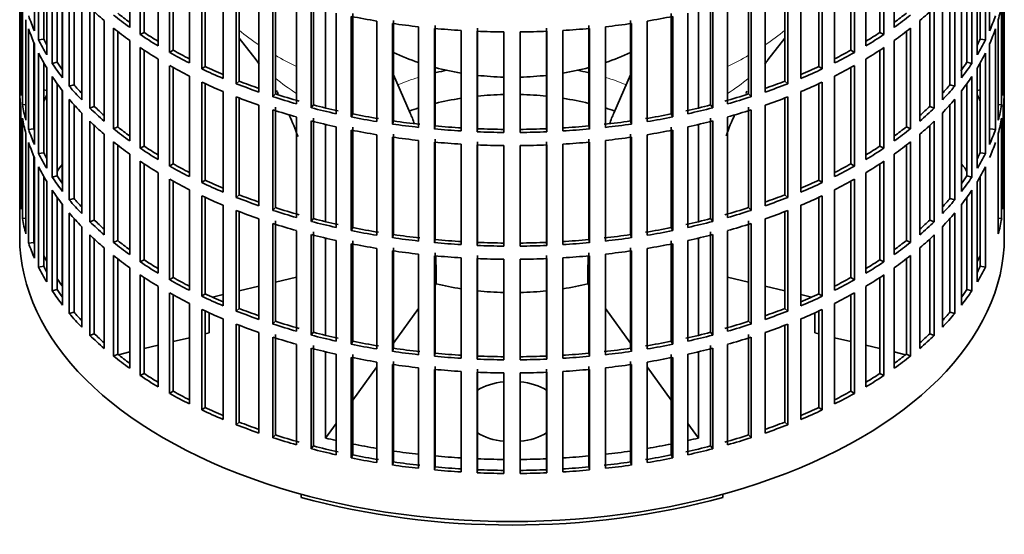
# Model space of a CAD drawing. Header units: millimetres. Extents: x 166 to 773, y -3338 to 2231.
# Tile 2 of 24: x 584 to 768, y -3323 to -3227. Entities that reach past the tile are written whole.
import ezdxf

# ---------------------------------------------------------------- set-up
doc = ezdxf.new("R2010")
doc.units = ezdxf.units.MM
for name, color, linetype in [('M5X8_UNI7687', 7, 'Continuous'), ('VSI134_FILTRO_A', 7, 'Continuous'), ('VSI134_GIUNTO_8×', 7, 'Continuous'), ('VSI134_SUPPORTO_', 7, 'Continuous')]:
    doc.layers.add(name, color=color, linetype=linetype)

# ---------------------------------------------------------------- blocks, each defined once
blk = doc.blocks.new('SE4')
at = {"layer": 'M5X8_UNI7687', "color": 7, "linetype": 'Continuous', "lineweight": 35}
for p, q in [((588.61, -3240.56), (588.06, -3240.46)), ((763.07, -3240.46), (762.52, -3240.56))]:
    blk.add_line(p, q, dxfattribs=at)
blk.add_arc((594.94, -3246.96), 10, 149.5344, 150.749, dxfattribs=at)
blk.add_ellipse((586.76, -3245.24), major_axis=(1.01, 4.83), ratio=0.279258, start_param=0.911533, end_param=0.977038, dxfattribs=at)
at = {"layer": 'VSI134_FILTRO_A', "color": 7, "linetype": 'Continuous', "lineweight": 35}
for p, q in [((583.57, -3103.87), (583.57, -3267.98)), ((767.57, -3267.98), (767.57, -3103.87)), ((586.32, -3210.66), (586.32, -3229.44)), ((604.13, -3210), (604.13, -3228.78)), ((747.01, -3210), (747.01, -3228.78)), ((764.81, -3210.66), (764.81, -3229.44)), ((587.1, -3212.35), (587.1, -3231.13)), ((606.07, -3211.34), (606.07, -3230.12)), ((606.81, -3211.83), (606.81, -3229.73)), ((744.32, -3211.83), (744.32, -3229.73)), ((745.06, -3211.34), (745.06, -3230.12)), ((764.03, -3212.35), (764.03, -3231.13)), ((588.06, -3214.16), (588.06, -3230.96)), ((609.45, -3213.47), (609.45, -3232.25)), ((741.68, -3213.47), (741.68, -3232.25)), ((763.07, -3214.16), (763.07, -3230.96)), ((588.61, -3215.11), (588.61, -3233.89)), ((611.59, -3214.71), (611.59, -3233.49)), ((612.27, -3215.08), (612.27, -3233.06)), ((738.86, -3215.08), (738.86, -3233.06)), ((739.54, -3214.71), (739.54, -3233.49)), ((762.52, -3215.11), (762.52, -3233.89)), ((589.64, -3216.75), (589.64, -3235.53)), ((590.57, -3218.09), (590.57, -3235.31)), ((615.28, -3216.66), (615.28, -3235.44)), ((617.6, -3217.78), (617.6, -3236.56)), ((618.21, -3218.06), (618.21, -3236.1)), ((732.93, -3218.06), (732.93, -3236.1)), ((733.53, -3217.78), (733.53, -3236.56)), ((735.85, -3216.66), (735.85, -3235.44)), ((760.56, -3218.09), (760.56, -3235.31)), ((761.49, -3216.75), (761.49, -3235.53)), ((583.58, -3219.87), (583.58, -3238.65)), ((591.56, -3219.42), (591.56, -3238.2)), ((621.56, -3219.54), (621.56, -3238.32)), ((729.57, -3219.54), (729.57, -3238.32)), ((759.57, -3219.42), (759.57, -3238.2)), ((767.55, -3219.87), (767.55, -3238.65)), ((592.84, -3221), (592.84, -3239.78)), ((624.04, -3220.54), (624.04, -3239.32)), ((624.58, -3220.75), (624.58, -3238.83)), ((726.55, -3220.75), (726.55, -3238.83)), ((727.09, -3220.54), (727.09, -3239.32)), ((758.29, -3221), (758.29, -3239.78)), ((583.8, -3222.75), (583.8, -3241.53)), ((593.72, -3222.03), (593.72, -3239.51)), ((595.15, -3223.56), (595.15, -3242.34)), ((628.26, -3222.09), (628.26, -3240.87)), ((630.88, -3222.97), (630.88, -3241.74)), ((631.34, -3222.45), (631.34, -3241.23)), ((719.79, -3222.45), (719.79, -3241.23)), ((720.25, -3222.97), (720.25, -3241.74)), ((722.87, -3222.09), (722.87, -3240.87)), ((755.99, -3223.56), (755.99, -3242.34)), ((757.41, -3222.03), (757.41, -3239.51)), ((767.34, -3222.75), (767.34, -3241.53)), ((584.06, -3224.49), (584.06, -3243.27)), ((596.66, -3225.07), (596.66, -3243.85)), ((635.32, -3224.3), (635.32, -3243.08)), ((638.06, -3225.04), (638.06, -3243.82)), ((638.44, -3224.5), (638.44, -3243.28)), ((712.69, -3224.5), (712.69, -3243.28)), ((713.07, -3225.04), (713.07, -3243.82)), ((715.81, -3224.3), (715.81, -3243.08)), ((754.47, -3225.07), (754.47, -3243.85)), ((767.07, -3224.49), (767.07, -3243.27)), ((584.71, -3227.35), (584.71, -3246.13)), ((597.5, -3225.87), (597.5, -3243.54)), ((642.68, -3226.14), (642.68, -3244.92)), ((645.53, -3226.74), (645.53, -3245.52)), ((645.83, -3226.19), (645.83, -3244.97)), ((705.3, -3226.19), (705.3, -3244.97)), ((705.6, -3226.74), (705.6, -3245.52)), ((708.45, -3226.14), (708.45, -3244.92)), ((753.63, -3225.87), (753.63, -3243.54)), ((766.42, -3227.35), (766.42, -3246.13)), ((585.24, -3229.08), (585.24, -3247.85)), ((599.35, -3227.51), (599.35, -3246.29)), ((601.08, -3228.94), (601.08, -3247.72)), ((650.3, -3227.61), (650.3, -3246.39)), ((653.22, -3228.06), (653.22, -3246.84)), ((653.44, -3227.5), (653.44, -3246.28)), ((658.1, -3228.69), (658.1, -3247.46)), ((661.08, -3228.99), (661.08, -3247.77)), ((661.21, -3228.42), (661.21, -3247.2)), ((669.1, -3228.94), (669.1, -3247.72)), ((682.03, -3228.94), (682.03, -3247.72)), ((689.92, -3228.42), (689.92, -3247.2)), ((690.05, -3228.99), (690.05, -3247.77)), ((693.03, -3228.69), (693.03, -3247.46)), ((697.69, -3227.5), (697.69, -3246.28)), ((697.91, -3228.06), (697.91, -3246.84)), ((700.84, -3227.61), (700.84, -3246.39)), ((750.05, -3228.94), (750.05, -3247.72)), ((751.79, -3227.51), (751.79, -3246.29)), ((765.89, -3229.08), (765.89, -3247.85)), ((588.06, -3230.96), (587.1, -3231.13)), ((601.88, -3229.56), (601.88, -3247.37)), ((606.81, -3229.73), (606.07, -3230.12)), ((666.04, -3229.37), (666.04, -3248.14)), ((669.06, -3229.52), (669.06, -3248.3)), ((674.05, -3229.64), (674.05, -3248.42)), ((677.08, -3229.64), (677.08, -3248.42)), ((682.07, -3229.52), (682.07, -3248.3)), ((685.09, -3229.37), (685.09, -3248.14)), ((744.32, -3229.73), (745.06, -3230.12)), ((749.26, -3229.56), (749.26, -3247.37)), ((763.07, -3230.96), (764.03, -3231.13)), ((586.22, -3231.65), (586.22, -3247.73)), ((586.32, -3231.89), (586.32, -3250.67)), ((604.13, -3231.23), (604.13, -3250.01)), ((606.07, -3232.57), (606.07, -3251.35)), ((745.06, -3232.57), (745.06, -3251.35)), ((747.01, -3231.23), (747.01, -3250.01)), ((764.81, -3231.89), (764.81, -3250.67)), ((587.1, -3233.58), (587.1, -3252.36)), ((606.81, -3233.06), (606.81, -3250.96)), ((609.45, -3234.7), (609.45, -3253.48)), ((612.27, -3233.06), (611.59, -3233.49)), ((738.86, -3233.06), (739.54, -3233.49)), ((741.68, -3234.7), (741.68, -3253.48)), ((744.32, -3233.06), (744.32, -3250.96)), ((764.03, -3233.58), (764.03, -3252.36)), ((588.06, -3235.39), (588.06, -3252.19)), ((588.61, -3236.34), (588.61, -3255.11)), ((590.57, -3235.31), (589.64, -3235.53)), ((611.59, -3235.94), (611.59, -3254.71)), ((612.27, -3236.31), (612.27, -3254.29)), ((618.21, -3236.1), (617.6, -3236.56)), ((732.93, -3236.1), (733.53, -3236.56)), ((738.86, -3236.31), (738.86, -3254.29)), ((739.54, -3235.94), (739.54, -3254.71)), ((760.56, -3235.31), (761.49, -3235.53)), ((762.52, -3236.34), (762.52, -3255.11)), ((763.07, -3235.39), (763.07, -3252.19)), ((589.64, -3237.98), (589.64, -3256.76)), ((615.28, -3237.89), (615.28, -3256.66)), ((735.85, -3237.89), (735.85, -3256.66)), ((761.49, -3237.98), (761.49, -3256.76)), ((583.8, -3238.64), (583.58, -3238.65)), ((590.57, -3239.32), (590.57, -3256.54)), ((593.72, -3239.51), (592.84, -3239.78)), ((617.6, -3239.01), (617.6, -3257.79)), ((618.21, -3239.29), (618.21, -3257.33)), ((624.58, -3238.83), (624.04, -3239.32)), ((726.55, -3238.83), (727.09, -3239.32)), ((732.93, -3239.29), (732.93, -3257.33)), ((733.53, -3239.01), (733.53, -3257.79)), ((757.41, -3239.51), (758.29, -3239.78)), ((760.56, -3239.32), (760.56, -3256.54)), ((767.34, -3238.64), (767.55, -3238.65)), ((583.58, -3241.1), (583.58, -3259.87)), ((591.56, -3240.65), (591.56, -3259.42)), ((621.56, -3240.77), (621.56, -3259.55)), ((624.04, -3241.77), (624.04, -3260.55)), ((624.58, -3241.98), (624.58, -3260.06)), ((631.34, -3241.23), (630.88, -3241.74)), ((719.79, -3241.23), (720.25, -3241.74)), ((726.55, -3241.98), (726.55, -3260.06)), ((727.09, -3241.77), (727.09, -3260.55)), ((729.57, -3240.77), (729.57, -3259.55)), ((759.57, -3240.65), (759.57, -3259.42)), ((767.55, -3241.1), (767.55, -3259.87)), ((584.71, -3243.22), (584.06, -3243.27)), ((592.84, -3242.23), (592.84, -3261.01)), ((593.72, -3243.25), (593.72, -3260.74)), ((597.5, -3243.54), (596.66, -3243.85)), ((628.26, -3243.32), (628.26, -3262.1)), ((631.34, -3243.68), (631.34, -3262.46)), ((638.44, -3243.28), (638.06, -3243.82)), ((712.69, -3243.28), (713.07, -3243.82)), ((719.79, -3243.68), (719.79, -3262.46)), ((722.87, -3243.32), (722.87, -3262.1)), ((753.63, -3243.54), (754.47, -3243.85)), ((757.41, -3243.25), (757.41, -3260.74)), ((758.29, -3242.23), (758.29, -3261.01)), ((766.42, -3243.22), (767.07, -3243.27)), ((583.8, -3243.98), (583.8, -3262.76)), ((584.06, -3245.72), (584.06, -3264.5)), ((595.15, -3244.79), (595.15, -3263.57)), ((630.88, -3244.19), (630.88, -3262.97)), ((635.32, -3245.53), (635.32, -3264.31)), ((638.44, -3245.73), (638.44, -3264.51)), ((645.83, -3244.97), (645.53, -3245.52)), ((705.3, -3244.97), (705.6, -3245.52)), ((712.69, -3245.73), (712.69, -3264.51)), ((715.81, -3245.53), (715.81, -3264.31)), ((720.25, -3244.19), (720.25, -3262.97)), ((755.99, -3244.79), (755.99, -3263.57)), ((767.07, -3245.72), (767.07, -3264.5)), ((767.34, -3243.98), (767.34, -3262.76)), ((596.66, -3246.3), (596.66, -3265.08)), ((597.5, -3247.1), (597.5, -3264.77)), ((601.88, -3247.37), (601.08, -3247.72)), ((638.06, -3246.27), (638.06, -3265.05)), ((642.68, -3247.37), (642.68, -3266.15)), ((645.83, -3247.42), (645.83, -3266.2)), ((653.44, -3246.28), (653.22, -3246.84)), ((661.21, -3247.2), (661.08, -3247.77)), ((689.92, -3247.2), (690.05, -3247.77)), ((697.69, -3246.28), (697.91, -3246.84)), ((705.3, -3247.42), (705.3, -3266.2)), ((708.45, -3247.37), (708.45, -3266.15)), ((713.07, -3246.27), (713.07, -3265.05)), ((749.26, -3247.37), (750.05, -3247.72)), ((753.63, -3247.1), (753.63, -3264.77)), ((754.47, -3246.3), (754.47, -3265.08)), ((584.71, -3248.58), (584.71, -3267.36)), ((586.22, -3247.73), (585.24, -3247.85)), ((599.35, -3248.74), (599.35, -3267.52)), ((645.53, -3247.97), (645.53, -3266.75)), ((650.3, -3248.84), (650.3, -3267.62)), ((653.22, -3249.29), (653.22, -3268.07)), ((653.44, -3248.73), (653.44, -3267.5)), ((669.1, -3247.72), (669.06, -3248.3)), ((682.03, -3247.72), (682.07, -3248.3)), ((697.69, -3248.73), (697.69, -3267.5)), ((697.91, -3249.29), (697.91, -3268.07)), ((700.84, -3248.84), (700.84, -3267.62)), ((705.6, -3247.97), (705.6, -3266.75)), ((751.79, -3248.74), (751.79, -3267.52)), ((764.92, -3247.73), (765.89, -3247.85)), ((766.42, -3248.58), (766.42, -3267.36)), ((585.24, -3250.3), (585.24, -3269.08)), ((601.08, -3250.17), (601.08, -3268.95)), ((601.88, -3250.79), (601.88, -3268.6)), ((606.81, -3250.96), (606.07, -3251.35)), ((658.1, -3249.91), (658.1, -3268.69)), ((661.08, -3250.22), (661.08, -3269)), ((661.21, -3249.64), (661.21, -3268.42)), ((666.04, -3250.59), (666.04, -3269.37)), ((669.06, -3250.75), (669.06, -3269.53)), ((669.1, -3250.17), (669.1, -3268.95)), ((674.05, -3250.87), (674.05, -3269.65)), ((677.08, -3250.87), (677.08, -3269.65)), ((682.03, -3250.17), (682.03, -3268.95)), ((682.07, -3250.75), (682.07, -3269.53)), ((685.09, -3250.59), (685.09, -3269.37)), ((689.92, -3249.64), (689.92, -3268.42)), ((690.05, -3250.22), (690.05, -3269)), ((693.03, -3249.91), (693.03, -3268.69)), ((744.32, -3250.96), (745.06, -3251.35)), ((749.26, -3250.79), (749.26, -3268.6)), ((750.05, -3250.17), (750.05, -3268.95)), ((586.22, -3252.88), (586.22, -3268.96)), ((588.06, -3252.19), (587.1, -3252.36)), ((604.13, -3252.46), (604.13, -3271.24)), ((747.01, -3252.46), (747.01, -3271.24)), ((763.07, -3252.19), (764.03, -3252.36)), ((586.32, -3253.12), (586.32, -3271.9)), ((587.1, -3254.81), (587.1, -3273.59)), ((606.07, -3253.8), (606.07, -3272.58)), ((606.81, -3254.28), (606.81, -3272.19)), ((612.27, -3254.29), (611.59, -3254.71)), ((738.86, -3254.29), (739.54, -3254.71)), ((744.32, -3254.28), (744.32, -3272.19)), ((745.06, -3253.8), (745.06, -3272.58)), ((764.03, -3254.81), (764.03, -3273.59)), ((588.06, -3256.62), (588.06, -3273.42)), ((590.57, -3256.54), (589.64, -3256.76)), ((609.45, -3255.93), (609.45, -3274.71)), ((741.68, -3255.93), (741.68, -3274.71)), ((760.56, -3256.54), (761.49, -3256.76)), ((763.07, -3256.62), (763.07, -3273.42)), ((588.61, -3257.56), (588.61, -3276.34)), ((611.59, -3257.16), (611.59, -3275.94)), ((612.27, -3257.54), (612.27, -3275.52)), ((618.21, -3257.33), (617.6, -3257.79)), ((732.93, -3257.33), (733.53, -3257.79)), ((738.86, -3257.54), (738.86, -3275.52)), ((739.54, -3257.16), (739.54, -3275.94)), ((762.52, -3257.56), (762.52, -3276.34)), ((583.8, -3259.87), (583.58, -3259.87)), ((589.64, -3259.21), (589.64, -3277.99)), ((615.28, -3259.11), (615.28, -3277.89)), ((617.6, -3260.24), (617.6, -3279.02)), ((624.58, -3260.06), (624.04, -3260.55)), ((726.55, -3260.06), (727.09, -3260.55)), ((733.53, -3260.24), (733.53, -3279.02)), ((735.85, -3259.11), (735.85, -3277.89)), ((761.49, -3259.21), (761.49, -3277.99)), ((767.34, -3259.87), (767.55, -3259.87)), ((590.57, -3260.55), (590.57, -3277.77)), ((591.56, -3261.87), (591.56, -3280.65)), ((593.72, -3260.74), (592.84, -3261.01)), ((618.21, -3260.52), (618.21, -3278.56)), ((621.56, -3262), (621.56, -3280.77)), ((729.57, -3262), (729.57, -3280.77)), ((732.93, -3260.52), (732.93, -3278.56)), ((757.41, -3260.74), (758.29, -3261.01)), ((759.57, -3261.87), (759.57, -3280.65)), ((760.56, -3260.55), (760.56, -3277.77)), ((592.84, -3263.46), (592.84, -3282.24)), ((624.04, -3263), (624.04, -3281.78)), ((624.58, -3263.21), (624.58, -3281.29)), ((631.34, -3262.46), (630.88, -3262.97)), ((719.79, -3262.46), (720.25, -3262.97)), ((726.55, -3263.21), (726.55, -3281.29)), ((727.09, -3263), (727.09, -3281.78)), ((758.29, -3263.46), (758.29, -3282.24)), ((584.71, -3264.45), (584.06, -3264.5)), ((593.72, -3264.48), (593.72, -3281.97)), ((597.5, -3264.77), (596.66, -3265.08)), ((628.26, -3264.55), (628.26, -3283.33)), ((630.88, -3265.42), (630.88, -3284.2)), ((631.34, -3264.91), (631.34, -3283.69)), ((638.44, -3264.51), (638.06, -3265.05)), ((712.69, -3264.51), (713.07, -3265.05)), ((719.79, -3264.91), (719.79, -3283.69)), ((720.25, -3265.42), (720.25, -3284.2)), ((722.87, -3264.55), (722.87, -3283.33)), ((753.63, -3264.77), (754.47, -3265.08)), ((757.41, -3264.48), (757.41, -3281.97)), ((766.42, -3264.45), (767.07, -3264.5)), ((595.15, -3266.02), (595.15, -3284.8)), ((596.66, -3267.53), (596.66, -3286.31)), ((635.32, -3266.76), (635.32, -3285.54)), ((638.06, -3267.49), (638.06, -3286.27)), ((638.44, -3266.96), (638.44, -3285.74)), ((645.83, -3266.2), (645.53, -3266.75)), ((653.44, -3267.5), (653.22, -3268.07)), ((697.69, -3267.5), (697.91, -3268.07)), ((705.3, -3266.2), (705.6, -3266.75)), ((712.69, -3266.96), (712.69, -3285.74)), ((713.07, -3267.49), (713.07, -3286.27)), ((715.81, -3266.76), (715.81, -3285.54)), ((754.47, -3267.53), (754.47, -3286.31)), ((755.99, -3266.02), (755.99, -3284.8)), ((586.22, -3268.96), (585.24, -3269.08)), ((597.5, -3268.33), (597.5, -3286)), ((601.88, -3268.6), (601.08, -3268.95)), ((642.68, -3268.6), (642.68, -3287.38)), ((645.53, -3269.2), (645.53, -3287.98)), ((645.83, -3268.65), (645.83, -3287.43)), ((661.21, -3268.42), (661.08, -3269)), ((669.1, -3268.95), (669.06, -3269.53)), ((682.03, -3268.95), (682.07, -3269.53)), ((689.92, -3268.42), (690.05, -3269)), ((705.3, -3268.65), (705.3, -3287.43)), ((705.6, -3269.2), (705.6, -3287.98)), ((708.45, -3268.6), (708.45, -3287.38)), ((749.26, -3268.6), (750.05, -3268.95)), ((753.63, -3268.33), (753.63, -3286)), ((599.35, -3269.97), (599.35, -3288.75)), ((601.08, -3271.4), (601.08, -3290.18)), ((650.3, -3270.07), (650.3, -3288.85)), ((653.22, -3270.52), (653.22, -3289.3)), ((653.44, -3269.95), (653.44, -3288.73)), ((658.1, -3271.14), (658.1, -3289.92)), ((661.08, -3271.45), (661.08, -3290.23)), ((661.21, -3270.87), (661.21, -3289.65)), ((669.1, -3271.4), (669.1, -3290.18)), ((682.03, -3271.4), (682.03, -3290.18)), ((689.92, -3270.87), (689.92, -3289.65)), ((690.05, -3271.45), (690.05, -3290.23)), ((693.03, -3271.14), (693.03, -3289.92)), ((697.69, -3269.95), (697.69, -3288.73)), ((697.91, -3270.52), (697.91, -3289.3)), ((700.84, -3270.07), (700.84, -3288.85)), ((750.05, -3271.4), (750.05, -3290.18)), ((751.79, -3269.97), (751.79, -3288.75)), ((601.88, -3272.02), (601.88, -3289.83)), ((606.81, -3272.19), (606.07, -3272.58)), ((666.04, -3271.82), (666.04, -3290.6)), ((669.06, -3271.98), (669.06, -3290.75)), ((674.05, -3272.1), (674.05, -3290.88)), ((677.08, -3272.1), (677.08, -3290.88)), ((682.07, -3271.98), (682.07, -3290.75)), ((685.09, -3271.82), (685.09, -3290.6)), ((744.32, -3272.19), (745.06, -3272.58)), ((749.26, -3272.02), (749.26, -3289.83)), ((588.06, -3273.42), (587.1, -3273.59)), ((604.13, -3273.69), (604.13, -3292.47)), ((606.07, -3275.03), (606.07, -3293.81)), ((745.06, -3275.03), (745.06, -3293.81)), ((747.01, -3273.69), (747.01, -3292.47)), ((763.07, -3273.42), (764.03, -3273.59)), ((606.81, -3275.51), (606.81, -3293.42)), ((612.27, -3275.52), (611.59, -3275.94)), ((738.86, -3275.52), (739.54, -3275.94)), ((744.32, -3275.51), (744.32, -3293.42)), ((590.57, -3277.77), (589.64, -3277.99)), ((609.45, -3277.16), (609.45, -3295.94)), ((611.59, -3278.39), (611.59, -3297.17)), ((612.27, -3278.77), (612.27, -3296.75)), ((618.21, -3278.56), (617.6, -3279.02)), ((732.93, -3278.56), (733.53, -3279.02)), ((738.86, -3278.77), (738.86, -3296.75)), ((739.54, -3278.39), (739.54, -3297.17)), ((741.68, -3277.16), (741.68, -3295.94)), ((760.56, -3277.77), (761.49, -3277.99)), ((615.28, -3280.34), (615.28, -3299.12)), ((735.85, -3280.34), (735.85, -3299.12)), ((593.72, -3281.97), (592.84, -3282.24)), ((617.6, -3281.47), (617.6, -3300.25)), ((618.21, -3281.75), (618.21, -3299.79)), ((624.58, -3281.29), (624.04, -3281.78)), ((726.55, -3281.29), (727.09, -3281.78)), ((732.93, -3281.75), (732.93, -3299.79)), ((733.53, -3281.47), (733.53, -3300.25)), ((757.41, -3281.97), (758.29, -3282.24)), ((621.56, -3283.22), (621.56, -3302)), ((624.04, -3284.23), (624.04, -3303.01)), ((631.34, -3283.69), (630.88, -3284.2)), ((719.79, -3283.69), (720.25, -3284.2)), ((727.09, -3284.23), (727.09, -3303.01)), ((729.57, -3283.22), (729.57, -3302)), ((597.5, -3286), (596.66, -3286.31)), ((624.58, -3284.44), (624.58, -3302.52)), ((628.26, -3285.78), (628.26, -3304.56)), ((631.34, -3286.14), (631.34, -3304.92)), ((638.44, -3285.74), (638.06, -3286.27)), ((712.69, -3285.74), (713.07, -3286.27)), ((719.79, -3286.14), (719.79, -3304.92)), ((722.87, -3285.78), (722.87, -3304.56)), ((726.55, -3284.44), (726.55, -3302.52)), ((753.63, -3286), (754.47, -3286.31)), ((630.88, -3286.65), (630.88, -3305.43)), ((635.32, -3287.99), (635.32, -3306.76)), ((645.83, -3287.43), (645.53, -3287.98)), ((705.3, -3287.43), (705.6, -3287.98)), ((715.81, -3287.99), (715.81, -3306.76)), ((720.25, -3286.65), (720.25, -3305.43)), ((601.88, -3289.83), (601.08, -3290.18)), ((638.06, -3288.72), (638.06, -3307.5)), ((638.44, -3288.19), (638.44, -3306.97)), ((642.68, -3289.83), (642.68, -3308.61)), ((645.83, -3289.88), (645.83, -3308.66)), ((653.44, -3288.73), (653.22, -3289.3)), ((661.21, -3289.65), (661.08, -3290.23)), ((689.92, -3289.65), (690.05, -3290.23)), ((697.69, -3288.73), (697.91, -3289.3)), ((705.3, -3289.88), (705.3, -3308.66)), ((708.45, -3289.83), (708.45, -3308.61)), ((712.69, -3288.19), (712.69, -3306.97)), ((713.07, -3288.72), (713.07, -3307.5)), ((749.26, -3289.83), (750.05, -3290.18)), ((645.53, -3290.43), (645.53, -3309.21)), ((650.3, -3291.29), (650.3, -3310.07)), ((653.22, -3291.75), (653.22, -3310.53)), ((653.44, -3291.18), (653.44, -3309.96)), ((669.1, -3290.18), (669.06, -3290.75)), ((682.03, -3290.18), (682.07, -3290.75)), ((697.69, -3291.18), (697.69, -3309.96)), ((697.91, -3291.75), (697.91, -3310.53)), ((700.84, -3291.29), (700.84, -3310.07)), ((705.6, -3290.43), (705.6, -3309.21)), ((606.81, -3293.42), (606.07, -3293.81)), ((658.1, -3292.37), (658.1, -3311.15)), ((661.08, -3292.68), (661.08, -3311.45)), ((661.21, -3292.1), (661.21, -3310.88)), ((666.04, -3293.05), (666.04, -3311.83)), ((669.06, -3293.2), (669.06, -3311.98)), ((669.1, -3292.63), (669.1, -3311.41)), ((674.05, -3293.33), (674.05, -3312.11)), ((677.08, -3293.33), (677.08, -3312.11)), ((682.03, -3292.63), (682.03, -3311.41)), ((682.07, -3293.2), (682.07, -3311.98)), ((685.09, -3293.05), (685.09, -3311.83)), ((689.92, -3292.1), (689.92, -3310.88)), ((690.05, -3292.68), (690.05, -3311.45)), ((693.03, -3292.37), (693.03, -3311.15)), ((744.32, -3293.42), (745.06, -3293.81)), ((612.27, -3296.75), (611.59, -3297.17)), ((738.86, -3296.75), (739.54, -3297.17)), ((618.21, -3299.79), (617.6, -3300.25)), ((732.93, -3299.79), (733.53, -3300.25)), ((624.58, -3302.52), (624.04, -3303.01)), ((726.55, -3302.52), (727.09, -3303.01)), ((631.34, -3304.92), (630.88, -3305.43)), ((719.79, -3304.92), (720.25, -3305.43)), ((638.44, -3306.97), (638.06, -3307.5)), ((712.69, -3306.97), (713.07, -3307.5)), ((645.83, -3308.66), (645.53, -3309.21)), ((653.44, -3309.96), (653.22, -3310.53)), ((697.69, -3309.96), (697.91, -3310.53)), ((705.3, -3308.66), (705.6, -3309.21)), ((661.21, -3310.88), (661.08, -3311.45)), ((669.1, -3311.41), (669.06, -3311.98)), ((682.03, -3311.41), (682.07, -3311.98)), ((689.92, -3310.88), (690.05, -3311.45))]:
    blk.add_line(p, q, dxfattribs=at)
for centre, major_axis, start_param, end_param in [((675.57, -3197.76), (-92, 0), 0.540055, 0.594409), ((675.57, -3197.76), (92, 0), -0.594409, -0.540055), ((675.57, -3218.99), (92, 0), -0.158077, -0.103722), ((675.57, -3216.54), (-92, 0), 0.190989, 0.245343), ((675.57, -3195.31), (-92, 0), 0.627321, 0.681676), ((675.57, -3195.31), (-91, 0), 0.627022, 0.668018), ((675.57, -3176.53), (-92, 0), 1.238186, 1.292541), ((675.57, -3176.53), (92, 0), -1.292541, -1.238186), ((675.57, -3195.31), (91, 0), -0.668018, -0.627022), ((675.57, -3195.31), (92, 0), -0.681676, -0.627321), ((675.57, -3216.54), (92, 0), -0.245343, -0.190989), ((675.57, -3218.99), (-92, 0), 0.190989, 0.245343), ((675.57, -3197.76), (-92, 0), 0.627321, 0.681676), ((675.57, -3176.53), (-92, 0), 1.325453, 1.379807), ((675.57, -3176.53), (-92, 0), 1.412719, 1.467074), ((675.57, -3176.53), (92, 0), -1.467074, -1.412719), ((675.57, -3176.53), (92, 0), -1.379807, -1.325453), ((675.57, -3197.76), (92, 0), -0.681676, -0.627321), ((675.57, -3218.99), (92, 0), -0.245343, -0.190989), ((675.57, -3216.54), (-91, 0), 0.277957, 0.299174), ((675.57, -3195.31), (-92, 0), 0.714588, 0.768942), ((675.57, -3195.31), (-91, 0), 0.714289, 0.757518), ((675.57, -3176.53), (-92, 0), 1.499986, 1.55434), ((675.57, -3176.53), (92, 0), 4.728845, 4.783199), ((675.57, -3195.31), (91, 0), -0.757518, -0.714289), ((675.57, -3195.31), (92, 0), -0.768942, -0.714588), ((675.57, -3216.54), (91, 0), -0.299174, -0.277957), ((675.57, -3216.54), (-92, 0), 0.278255, 0.33261), ((675.57, -3197.76), (-92, 0), 0.714588, 0.768942), ((675.57, -3197.76), (92, 0), -0.768942, -0.714588), ((675.57, -3216.54), (92, 0), -0.33261, -0.278255), ((675.57, -3218.99), (-92, 0), 0.278255, 0.33261), ((675.57, -3195.31), (-92, 0), 0.801854, 0.856209), ((675.57, -3195.31), (-91, 0), 0.801555, 0.846635), ((675.57, -3195.31), (91, 0), -0.846635, -0.801555), ((675.57, -3195.31), (92, 0), -0.856209, -0.801854), ((675.57, -3218.99), (92, 0), -0.33261, -0.278255), ((675.57, -3216.54), (-92, 0), 0.365522, 0.419876), ((675.57, -3216.54), (-91, 0), 0.365223, 0.394539), ((675.57, -3197.76), (-92, 0), 0.801854, 0.856209), ((675.57, -3195.31), (-92, 0), 0.889121, 0.943475), ((675.57, -3195.31), (-91, 0), 0.888822, 0.935485), ((675.57, -3195.31), (91, 0), -0.935485, -0.888822), ((675.57, -3195.31), (92, 0), -0.943475, -0.889121), ((675.57, -3197.76), (92, 0), -0.856209, -0.801854), ((675.57, -3216.54), (91, 0), -0.397812, -0.365223), ((675.57, -3216.54), (92, 0), -0.419876, -0.365522), ((675.57, -3218.99), (-92, 0), 0.365522, 0.419876), ((675.57, -3218.99), (92, 0), -0.419876, -0.365522), ((675.57, -3237.77), (-92, 0), 0.016456, 0.07081), ((675.57, -3216.54), (-92, 0), 0.452788, 0.507143), ((675.57, -3216.54), (-91, 0), 0.45249, 0.486998), ((675.57, -3197.76), (-92, 0), 0.889121, 0.943475), ((675.57, -3195.31), (-92, 0), 0.976387, 1.030742), ((675.57, -3195.31), (-91, 0), 0.976088, 1.024141), ((675.57, -3195.31), (91, 0), -1.024141, -0.976088), ((675.57, -3195.31), (92, 0), -1.030742, -0.976387), ((675.57, -3197.76), (92, 0), -0.943475, -0.889121), ((675.57, -3216.54), (91, 0), -0.486998, -0.45249), ((675.57, -3216.54), (92, 0), -0.507143, -0.452788), ((675.57, -3237.77), (92, 0), 6.212375, 6.266729), ((675.57, -3240.22), (-92, 0), 0.016456, 0.07081), ((675.57, -3259), (-92, 0), -0.33261, -0.313806), ((675.57, -3197.76), (-92, 0), 0.976387, 1.030742), ((675.57, -3195.31), (-92, 0), 1.063654, 1.118008), ((675.57, -3195.31), (-91, 0), 1.063355, 1.118307), ((675.57, -3195.31), (91, 0), -1.118307, -1.063355), ((675.57, -3195.31), (92, 0), -1.118008, -1.063654), ((675.57, -3197.76), (92, 0), -1.030742, -0.976387), ((675.57, -3240.22), (92, 0), 6.212375, 6.266729), ((675.57, -3237.77), (-92, 0), 0.103722, 0.158077), ((675.57, -3218.99), (-92, 0), 0.452788, 0.507143), ((675.57, -3216.54), (-92, 0), 0.540055, 0.594409), ((675.57, -3216.54), (-91, 0), 0.539756, 0.577951), ((675.57, -3195.31), (-92, 0), 1.15092, 1.205275), ((675.57, -3195.31), (-91, 0), 1.150621, 1.205573), ((675.57, -3195.31), (91, 0), -1.205573, -1.150621), ((675.57, -3195.31), (92, 0), -1.205275, -1.15092), ((675.57, -3216.54), (91, 0), -0.577951, -0.539756), ((675.57, -3216.54), (92, 0), -0.594409, -0.540055), ((675.57, -3218.99), (92, 0), -0.507143, -0.452788), ((675.57, -3237.77), (92, 0), -0.158077, -0.103722), ((675.57, -3240.22), (-92, 0), 0.103722, 0.158077), ((675.57, -3197.76), (-92, 0), 1.063654, 1.118008), ((675.57, -3195.31), (-92, 0), 1.238186, 1.292541), ((675.57, -3195.31), (-91, 0), 1.237888, 1.29284), ((675.57, -3195.31), (91, 0), -1.29284, -1.237888), ((675.57, -3195.31), (92, 0), -1.292541, -1.238186), ((675.57, -3197.76), (92, 0), -1.118008, -1.063654), ((675.57, -3240.22), (92, 0), -0.158077, -0.103722), ((675.57, -3218.99), (-92, 0), 0.540055, 0.594409), ((675.57, -3216.54), (-91, 0), 0.627022, 0.668018), ((675.57, -3197.76), (-92, 0), 1.15092, 1.205275), ((675.57, -3195.31), (-92, 0), 1.325453, 1.379807), ((675.57, -3195.31), (-91, 0), 1.325154, 1.380106), ((675.57, -3195.31), (-91, 0), 1.412421, 1.467373), ((675.57, -3195.31), (91, 0), -1.467373, -1.412421), ((675.57, -3195.31), (91, 0), -1.380106, -1.325154), ((675.57, -3195.31), (92, 0), -1.379807, -1.325453), ((675.57, -3197.76), (92, 0), -1.205275, -1.15092), ((675.57, -3216.54), (91, 0), -0.668018, -0.627022), ((675.57, -3218.99), (92, 0), -0.594409, -0.540055), ((675.57, -3237.77), (-92, 0), 0.190989, 0.245343), ((675.57, -3237.77), (-91, 0), 0.19069, 0.196715), ((675.57, -3216.54), (-92, 0), 0.627321, 0.681676), ((675.57, -3197.76), (-92, 0), 1.238186, 1.292541), ((675.57, -3197.76), (-92, 0), 1.325453, 1.379807), ((675.57, -3195.31), (-92, 0), 1.412719, 1.467074), ((675.57, -3195.31), (-92, 0), 1.499986, 1.55434), ((675.57, -3195.31), (-91, 0), 1.499687, 1.554639), ((675.57, -3195.31), (91, 0), 4.728546, 4.783498), ((675.57, -3195.31), (92, 0), 4.728845, 4.783199), ((675.57, -3195.31), (92, 0), -1.467074, -1.412719), ((675.57, -3197.76), (92, 0), -1.379807, -1.325453), ((675.57, -3197.76), (92, 0), -1.292541, -1.238186), ((675.57, -3216.54), (92, 0), -0.681676, -0.627321), ((675.57, -3237.77), (92, 0), -0.245343, -0.190989), ((675.57, -3240.22), (-92, 0), 0.190989, 0.245343), ((675.57, -3218.99), (-92, 0), 0.627321, 0.681676), ((675.57, -3216.54), (-91, 0), 0.714289, 0.757518), ((675.57, -3197.76), (-92, 0), 1.412719, 1.467074), ((675.57, -3197.76), (-92, 0), 1.499986, 1.55434), ((675.57, -3197.76), (92, 0), 4.728845, 4.783199), ((675.57, -3197.76), (92, 0), -1.467074, -1.412719), ((675.57, -3216.54), (91, 0), -0.757518, -0.714289), ((675.57, -3218.99), (92, 0), -0.681676, -0.627321), ((675.57, -3240.22), (92, 0), -0.245343, -0.190989), ((675.57, -3237.77), (-92, 0), 0.278255, 0.33261), ((675.57, -3237.77), (-91, 0), 0.277957, 0.299174), ((675.57, -3216.54), (-92, 0), 0.714588, 0.768942), ((675.57, -3216.54), (92, 0), -0.768942, -0.714588), ((675.57, -3237.77), (91, 0), -0.299174, -0.277957), ((675.57, -3237.77), (92, 0), -0.33261, -0.278255), ((675.57, -3240.22), (-92, 0), 0.278255, 0.33261), ((675.57, -3218.99), (-92, 0), 0.714588, 0.768942), ((675.57, -3216.54), (-92, 0), 0.801854, 0.856209), ((675.57, -3216.54), (-91, 0), 0.801555, 0.846635), ((675.57, -3216.54), (91, 0), -0.846635, -0.801555), ((675.57, -3216.54), (92, 0), -0.856209, -0.801854), ((675.57, -3218.99), (92, 0), -0.768942, -0.714588), ((675.57, -3240.22), (92, 0), -0.33261, -0.278255), ((675.57, -3237.77), (-92, 0), 0.365522, 0.419876), ((675.57, -3237.77), (-91, 0), 0.365223, 0.394539), ((675.57, -3237.77), (91, 0), -0.394539, -0.365223), ((675.57, -3237.77), (92, 0), -0.419876, -0.365522), ((675.57, -3218.99), (-92, 0), 0.801854, 0.856209), ((675.57, -3216.54), (-92, 0), 0.889121, 0.943475), ((675.57, -3216.54), (-91, 0), 0.888822, 0.935485), ((675.57, -3216.54), (91, 0), -0.935485, -0.888822), ((675.57, -3216.54), (92, 0), -0.943475, -0.889121), ((675.57, -3218.99), (92, 0), -0.856209, -0.801854), ((675.57, -3259), (-92, 0), 0.016456, 0.07081), ((675.57, -3240.22), (-92, 0), 0.365522, 0.419876), ((675.57, -3218.99), (-92, 0), 0.889121, 0.943475), ((675.57, -3216.54), (-91, 0), 0.976088, 1.024141), ((675.57, -3216.54), (91, 0), -1.024141, -0.976088), ((675.57, -3218.99), (92, 0), -0.943475, -0.889121), ((675.57, -3240.22), (92, 0), -0.419876, -0.365522), ((675.57, -3259), (92, 0), 6.212375, 6.266729), ((675.57, -3237.77), (-92, 0), 0.452788, 0.507143), ((675.57, -3237.77), (-91, 0), 0.45249, 0.486998), ((675.57, -3216.54), (-92, 0), 0.976387, 1.030742), ((675.57, -3216.54), (92, 0), -1.030742, -0.976387), ((675.57, -3237.77), (91, 0), -0.486998, -0.45249), ((675.57, -3237.77), (92, 0), -0.507143, -0.452788), ((675.57, -3240.22), (-92, 0), 0.452788, 0.507143), ((675.57, -3218.99), (-92, 0), 0.976387, 1.030742), ((675.57, -3216.54), (-92, 0), 1.063654, 1.118008), ((675.57, -3216.54), (-91, 0), 1.063355, 1.118307), ((675.57, -3216.54), (91, 0), -1.118307, -1.063355), ((675.57, -3216.54), (92, 0), -1.118008, -1.063654), ((675.57, -3218.99), (92, 0), -1.030742, -0.976387), ((675.57, -3240.22), (92, 0), -0.507143, -0.452788), ((675.57, -3259), (-92, 0), 0.103722, 0.158077), ((675.57, -3237.77), (-92, 0), 0.540055, 0.594409), ((675.57, -3237.77), (-91, 0), 0.539756, 0.577951), ((675.57, -3218.99), (-92, 0), 1.063654, 1.118008), ((675.57, -3216.54), (-92, 0), 1.15092, 1.205275), ((675.57, -3216.54), (-91, 0), 1.150621, 1.205573), ((675.57, -3216.54), (91, 0), -1.205573, -1.150621), ((675.57, -3216.54), (92, 0), -1.205275, -1.15092), ((675.57, -3218.99), (92, 0), -1.118008, -1.063654), ((675.57, -3237.77), (91, 0), -0.577951, -0.539756), ((675.57, -3237.77), (92, 0), -0.594409, -0.540055), ((675.57, -3259), (92, 0), -0.158077, -0.103722), ((675.57, -3240.22), (-92, 0), 0.540055, 0.594409), ((675.57, -3218.99), (-92, 0), 1.15092, 1.205275), ((675.57, -3216.54), (-92, 0), 1.238186, 1.292541), ((675.57, -3216.54), (-91, 0), 1.237888, 1.29284), ((675.57, -3216.54), (-91, 0), 1.325154, 1.380106), ((675.57, -3216.54), (91, 0), -1.380106, -1.325154), ((675.57, -3216.54), (91, 0), -1.29284, -1.237888), ((675.57, -3216.54), (92, 0), -1.292541, -1.238186), ((675.57, -3218.99), (92, 0), -1.205275, -1.15092), ((675.57, -3240.22), (92, 0), -0.594409, -0.540055), ((675.57, -3267.98), (-92, 0), 0, 3.141593), ((675.57, -3259), (-92, 0), 0.190989, 0.245343), ((675.57, -3259), (-91, 0), 0.19069, 0.196715), ((675.57, -3237.77), (-92, 0), 0.627321, 0.681676), ((675.57, -3237.77), (-91, 0), 0.627022, 0.668018), ((675.57, -3218.99), (-92, 0), 1.238186, 1.292541), ((675.57, -3216.54), (-92, 0), 1.325453, 1.379807), ((675.57, -3216.54), (-92, 0), 1.412719, 1.467074), ((675.57, -3216.54), (-91, 0), 1.412421, 1.467373), ((675.57, -3216.54), (-92, 0), 1.499986, 1.55434), ((675.57, -3216.54), (-91, 0), 1.499687, 1.554639), ((675.57, -3216.54), (91, 0), 4.728546, 4.783498), ((675.57, -3216.54), (92, 0), 4.728845, 4.783199), ((675.57, -3216.54), (91, 0), -1.467373, -1.412421), ((675.57, -3216.54), (92, 0), -1.467074, -1.412719), ((675.57, -3216.54), (92, 0), -1.379807, -1.325453), ((675.57, -3218.99), (92, 0), -1.292541, -1.238186), ((675.57, -3237.77), (91, 0), -0.668018, -0.627022), ((675.57, -3237.77), (92, 0), -0.681676, -0.627321), ((675.57, -3240.22), (-92, 0), 0.627321, 0.681676), ((675.57, -3218.99), (-92, 0), 1.325453, 1.379807), ((675.57, -3218.99), (-92, 0), 1.412719, 1.467074), ((675.57, -3218.99), (92, 0), -1.467074, -1.412719), ((675.57, -3218.99), (92, 0), -1.379807, -1.325453), ((675.57, -3240.22), (92, 0), -0.681676, -0.627321), ((675.57, -3237.77), (-92, 0), 0.714588, 0.768942), ((675.57, -3237.77), (-91, 0), 0.714289, 0.757518), ((675.57, -3218.99), (-92, 0), 1.499986, 1.55434), ((675.57, -3218.99), (92, 0), 4.728845, 4.783199), ((675.57, -3237.77), (91, 0), -0.757518, -0.714289), ((675.57, -3237.77), (92, 0), -0.768942, -0.714588), ((675.57, -3259), (-92, 0), 0.278255, 0.33261), ((675.57, -3259), (-91, 0), 0.277957, 0.299174), ((675.57, -3240.22), (-92, 0), 0.714588, 0.768942), ((675.57, -3240.22), (92, 0), -0.768942, -0.714588), ((675.57, -3259), (91, 0), -0.299174, -0.277957), ((675.57, -3259), (92, 0), -0.33261, -0.278255), ((675.57, -3237.77), (-92, 0), 0.801854, 0.856209), ((675.57, -3237.77), (-91, 0), 0.801555, 0.846635), ((675.57, -3237.77), (91, 0), -0.846635, -0.801555), ((675.57, -3237.77), (92, 0), -0.856209, -0.801854), ((675.57, -3259), (-92, 0), 0.365522, 0.419876), ((675.57, -3259), (-91, 0), 0.365223, 0.394539), ((675.57, -3240.22), (-92, 0), 0.801854, 0.856209), ((675.57, -3237.77), (-91, 0), 0.888822, 0.935485), ((675.57, -3237.77), (91, 0), -0.935485, -0.888822), ((675.57, -3240.22), (92, 0), -0.856209, -0.801854), ((675.57, -3259), (91, 0), -0.394539, -0.365223), ((675.57, -3259), (92, 0), -0.419876, -0.365522), ((675.57, -3237.77), (-92, 0), 0.889121, 0.943475), ((675.57, -3237.77), (92, 0), -0.943475, -0.889121), ((675.57, -3259), (-92, 0), 0.452788, 0.507143), ((675.57, -3259), (-91, 0), 0.45249, 0.486998), ((675.57, -3240.22), (-92, 0), 0.889121, 0.943475), ((675.57, -3237.77), (-92, 0), 0.976387, 1.030742), ((675.57, -3237.77), (-91, 0), 0.976088, 1.024141), ((675.57, -3237.77), (91, 0), -1.024141, -0.976088), ((675.57, -3237.77), (92, 0), -1.030742, -0.976387), ((675.57, -3240.22), (92, 0), -0.943475, -0.889121), ((675.57, -3259), (91, 0), -0.486998, -0.45249), ((675.57, -3259), (92, 0), -0.507143, -0.452788), ((675.57, -3240.22), (-92, 0), 0.976387, 1.030742), ((675.57, -3237.77), (-92, 0), 1.063654, 1.118008), ((675.57, -3237.77), (-91, 0), 1.063355, 1.118307), ((675.57, -3237.77), (91, 0), -1.118307, -1.063355), ((675.57, -3237.77), (92, 0), -1.118008, -1.063654), ((675.57, -3240.22), (92, 0), -1.030742, -0.976387), ((675.57, -3259), (-91, 0), 0.539756, 0.577951), ((675.57, -3237.77), (-91, 0), 1.150621, 1.205573), ((675.57, -3237.77), (91, 0), -1.205573, -1.150621), ((675.57, -3259), (91, 0), -0.577951, -0.539756), ((675.57, -3259), (-92, 0), 0.540055, 0.594409), ((675.57, -3240.22), (-92, 0), 1.063654, 1.118008), ((675.57, -3237.77), (-92, 0), 1.15092, 1.205275), ((675.57, -3237.77), (-92, 0), 1.238186, 1.292541), ((675.57, -3237.77), (-91, 0), 1.237888, 1.29284), ((675.57, -3237.77), (91, 0), -1.29284, -1.237888), ((675.57, -3237.77), (92, 0), -1.292541, -1.238186), ((675.57, -3237.77), (92, 0), -1.205275, -1.15092), ((675.57, -3240.22), (92, 0), -1.118008, -1.063654), ((675.57, -3259), (92, 0), -0.594409, -0.540055), ((675.57, -3259), (-91, 0), 0.627022, 0.668018), ((675.57, -3240.22), (-92, 0), 1.15092, 1.205275), ((675.57, -3237.77), (-92, 0), 1.325453, 1.379807), ((675.57, -3237.77), (-91, 0), 1.325154, 1.380106), ((675.57, -3237.77), (-91, 0), 1.412421, 1.467373), ((675.57, -3237.77), (91, 0), -1.467373, -1.412421), ((675.57, -3237.77), (91, 0), -1.380106, -1.325154), ((675.57, -3237.77), (92, 0), -1.379807, -1.325453), ((675.57, -3240.22), (92, 0), -1.205275, -1.15092), ((675.57, -3259), (91, 0), -0.668018, -0.627022), ((675.57, -3259), (-92, 0), 0.627321, 0.681676), ((675.57, -3240.22), (-92, 0), 1.238186, 1.292541), ((675.57, -3240.22), (-92, 0), 1.325453, 1.379807), ((675.57, -3237.77), (-92, 0), 1.412719, 1.467074), ((675.57, -3237.77), (-92, 0), 1.499986, 1.55434), ((675.57, -3237.77), (-91, 0), 1.499687, 1.554639), ((675.57, -3237.77), (91, 0), 4.728546, 4.783498), ((675.57, -3237.77), (92, 0), 4.728845, 4.783199), ((675.57, -3237.77), (92, 0), -1.467074, -1.412719), ((675.57, -3240.22), (92, 0), -1.379807, -1.325453), ((675.57, -3240.22), (92, 0), -1.292541, -1.238186), ((675.57, -3259), (92, 0), -0.681676, -0.627321), ((675.57, -3259), (-91, 0), 0.714289, 0.757518), ((675.57, -3240.22), (-92, 0), 1.412719, 1.467074), ((675.57, -3240.22), (-92, 0), 1.499986, 1.55434), ((675.57, -3240.22), (92, 0), 4.728845, 4.783199), ((675.57, -3240.22), (92, 0), -1.467074, -1.412719), ((675.57, -3259), (91, 0), -0.757518, -0.714289), ((675.57, -3259), (-92, 0), 0.714588, 0.768942), ((675.57, -3259), (92, 0), -0.768942, -0.714588), ((675.57, -3259), (-92, 0), 0.801854, 0.856209), ((675.57, -3259), (-91, 0), 0.801555, 0.846635), ((675.57, -3259), (91, 0), -0.846635, -0.801555), ((675.57, -3259), (92, 0), -0.856209, -0.801854), ((675.57, -3259), (-92, 0), 0.889121, 0.943475), ((675.57, -3259), (-91, 0), 0.888822, 0.935485), ((675.57, -3259), (91, 0), -0.935485, -0.888822), ((675.57, -3259), (92, 0), -0.943475, -0.889121), ((675.57, -3259), (-91, 0), 0.976088, 1.024141), ((675.57, -3259), (91, 0), -1.024141, -0.976088), ((675.57, -3259), (-92, 0), 0.976387, 1.030742), ((675.57, -3259), (92, 0), -1.030742, -0.976387), ((675.57, -3259), (-92, 0), 1.063654, 1.118008), ((675.57, -3259), (-91, 0), 1.063355, 1.118307), ((675.57, -3259), (91, 0), -1.118307, -1.063355), ((675.57, -3259), (92, 0), -1.118008, -1.063654), ((675.57, -3259), (-92, 0), 1.15092, 1.205275), ((675.57, -3259), (-91, 0), 1.150621, 1.205573), ((675.57, -3259), (91, 0), -1.205573, -1.150621), ((675.57, -3259), (92, 0), -1.205275, -1.15092), ((675.57, -3259), (-92, 0), 1.238186, 1.292541), ((675.57, -3259), (-91, 0), 1.237888, 1.29284), ((675.57, -3259), (-91, 0), 1.325154, 1.380106), ((675.57, -3259), (91, 0), -1.380106, -1.325154), ((675.57, -3259), (91, 0), -1.29284, -1.237888), ((675.57, -3259), (92, 0), -1.292541, -1.238186), ((675.57, -3259), (-92, 0), 1.325453, 1.379807), ((675.57, -3259), (-92, 0), 1.412719, 1.467074), ((675.57, -3259), (-91, 0), 1.412421, 1.467373), ((675.57, -3259), (-92, 0), 1.499986, 1.55434), ((675.57, -3259), (-91, 0), 1.499687, 1.554639), ((675.57, -3259), (91, 0), 4.728546, 4.783498), ((675.57, -3259), (92, 0), 4.728845, 4.783199), ((675.57, -3259), (91, 0), -1.467373, -1.412421), ((675.57, -3259), (92, 0), -1.467074, -1.412719), ((675.57, -3259), (92, 0), -1.379807, -1.325453)]:
    blk.add_ellipse(centre, major_axis=major_axis, ratio=0.57735, start_param=start_param, end_param=end_param, dxfattribs=at)
at = {"layer": 'VSI134_GIUNTO_8×', "color": 7, "linetype": 'Continuous', "lineweight": 35}
for start_param, end_param in [(4.016029, 4.181601), (-1.040008, -0.874436), (4.283346, 4.432658), (-1.291065, -1.141754), (4.523869, 4.668494), (4.756284, 4.900909)]:
    blk.add_ellipse((675.57, -3218.18), major_axis=(34.5, 0), ratio=0.57735, start_param=start_param, end_param=end_param, dxfattribs=at)
at = {"layer": 'VSI134_SUPPORTO_', "color": 7, "linetype": 'Continuous', "lineweight": 35}
for p, q in [((591.49, -3236.65), (591.49, -3219.33)), ((640.74, -3243.85), (640.74, -3225.7)), ((710.39, -3225.7), (710.39, -3243.85)), ((624.58, -3230.8), (627.75, -3234.87)), ((723.38, -3234.87), (726.55, -3230.8)), ((656.54, -3244.79), (653.44, -3237.66)), ((694.6, -3244.79), (697.69, -3237.66)), ((591.49, -3257.88), (591.49, -3240.56)), ((640.74, -3265.08), (640.74, -3246.93)), ((710.39, -3246.93), (710.39, -3265.08)), ((591.49, -3277.07), (591.49, -3261.79)), ((640.74, -3286.31), (640.74, -3268.16)), ((710.39, -3268.16), (710.39, -3286.31)), ((635.32, -3275.42), (631.34, -3276.37)), ((661.21, -3276.96), (661.41, -3276.7)), ((689.72, -3276.7), (689.92, -3276.96)), ((715.81, -3275.42), (719.79, -3276.37)), ((621.56, -3278.71), (619.58, -3279.19)), ((628.26, -3277.11), (624.58, -3277.99)), ((722.87, -3277.11), (726.55, -3277.99)), ((729.57, -3278.71), (731.55, -3279.19)), ((618.99, -3285.86), (618.99, -3282.11)), ((653.44, -3287.8), (658.1, -3281.3)), ((693.03, -3281.3), (697.69, -3287.8)), ((732.14, -3285.86), (732.14, -3282.11)), ((618.21, -3286.05), (618.99, -3285.86)), ((732.93, -3286.05), (732.14, -3285.86)), ((612.27, -3287.47), (615.28, -3286.75)), ((738.86, -3287.47), (735.85, -3286.75)), ((602, -3289.92), (604.13, -3289.42)), ((606.81, -3288.77), (609.45, -3288.14)), ((640.74, -3305.5), (640.74, -3289.39)), ((710.39, -3289.39), (710.39, -3305.5)), ((744.32, -3288.77), (741.68, -3288.14)), ((749.13, -3289.92), (747.01, -3289.42)), ((645.83, -3298.41), (650.3, -3292.18)), ((700.84, -3292.18), (705.3, -3298.41)), ((640.74, -3305.5), (642.68, -3302.8)), ((708.45, -3302.8), (710.39, -3305.5)), ((636.17, -3315.98), (636.17, -3316.57)), ((714.96, -3316.57), (714.96, -3315.98))]:
    blk.add_line(p, q, dxfattribs=at)
for centre, radius, start, end in [((583.89, -3268.17), 55.07, 36.1929, 37.2035), ((766.66, -3267.98), 54.49, 142.5852, 143.6304), ((583.89, -3268.17), 55.07, 29.2862, 30.0606), ((766.66, -3267.98), 54.49, 149.9815, 150.458), ((583.89, -3268.17), 55.07, 20.1786, 24.7874), ((766.66, -3267.98), 54.49, 155.0988, 159.649)]:
    blk.add_arc(centre, radius, start, end, dxfattribs=at)
at = {"layer": 'VSI134_SUPPORTO_', "color": 4, "linetype": 'Continuous', "lineweight": 9}
for centre, major_axis, start_param, end_param in [((675.57, -3208.69), (-62.27, 0), 0.611601, 0.708032), ((675.57, -3208.69), (62.27, 0), -0.708032, -0.611601), ((675.57, -3208.69), (-62.27, 0), 0.78113, 0.86805), ((675.57, -3208.69), (62.27, 0), -0.86805, -0.78113), ((675.57, -3220.31), (-54.06, 0), 0.485325, 0.505195), ((675.57, -3220.31), (54.06, 0), -0.505195, -0.485325), ((675.57, -3220.31), (-54.06, 0), 0.61282, 0.730964), ((675.57, -3256.96), (-37, 0), -1.079229, -0.956418), ((675.57, -3256.96), (37, 0), 0.956418, 1.079229), ((675.57, -3220.31), (54.06, 0), -0.730964, -0.61282)]:
    blk.add_ellipse(centre, major_axis=major_axis, ratio=0.57735, start_param=start_param, end_param=end_param, dxfattribs=at)
at = {"layer": 'VSI134_SUPPORTO_', "color": 7, "linetype": 'Continuous', "lineweight": 35}
for centre, major_axis, ratio, start_param, end_param in [((675.57, -3256.96), (-37, 0), 0.57735, -1.233734, -1.178097), ((675.57, -3256.96), (-37, 0), 0.57735, 4.31969, 4.375327), ((675.57, -3256.96), (91, 0), 0.57735, -3.440767, -3.419549), ((675.57, -3262.67), (37, 0), 0.57735, -4.452015, -4.314046), ((675.57, -3262.67), (37, 0), 0.57735, 1.611723, 1.746441), ((675.57, -3262.67), (37, 0), 0.57735, 1.395152, 1.529869), ((675.57, -3262.67), (37, 0), 0.57735, 1.172453, 1.310423), ((675.57, -3256.96), (-91, 0), 0.57735, 3.419549, 3.440767), ((675.57, -3262.67), (37, 0), 0.57735, -4.220821, -4.166932), ((675.57, -3262.67), (37, 0), 0.57735, 1.02534, 1.079229), ((625.05, -3327.46), (22.1, 92.39), 0.31246, -0.439518, -0.393934), ((726.08, -3327.46), (-22.1, 92.39), 0.31246, 0.393934, 0.439518), ((675.57, -3256.96), (91, 0), 0.57735, -3.338308, -3.332283), ((599.07, -3256.96), (8.75, 0), 0.57735, 2.602453, 2.901019), ((752.07, -3256.96), (-8.75, 0), 0.57735, 3.382166, 3.680732), ((675.57, -3256.96), (91, 0), 0.57735, 3.332283, 3.338308), ((675.57, -3256.96), (91, 0), 0.57735, 3.419549, 3.440767), ((625.05, -3327.46), (22.1, 92.39), 0.31246, -0.916318, -0.847251), ((726.08, -3327.46), (-22.1, 92.39), 0.31246, 0.847251, 0.916318), ((675.57, -3256.96), (-91, 0), 0.57735, -3.440767, -3.419549), ((675.57, -3256.96), (91, 0), 0.57735, 3.506816, 3.534292), ((675.57, -3256.96), (37, 0), 0.57735, 4.31969, 4.452015), ((675.57, -3256.96), (37, 0), 0.57735, -1.310423, -1.178097), ((675.57, -3256.96), (37, 0), 0.57735, 4.536745, 4.671462), ((675.57, -3256.96), (37, 0), 0.57735, 4.753316, 4.888033), ((675.57, -3299.97), (8.75, 0), 0.57735, 1.744686, 2.402252), ((675.57, -3299.97), (8.75, 0), 0.57735, 0.739341, 1.396906), ((675.57, -3301.13), (-8.75, 0), 0.57735, 0.739341, 1.396906), ((675.57, -3301.13), (-8.75, 0), 0.57735, 1.744686, 2.402252), ((675.57, -3256.96), (91, 0), 0.57735, 4.31969, 4.342658), ((675.57, -3256.96), (91, 0), 0.57735, -1.201065, -1.178097), ((675.57, -3256.96), (91, 0), 0.57735, 4.37948, 4.430993), ((675.57, -3256.96), (91, 0), 0.57735, 4.466747, 4.519275), ((675.57, -3256.96), (91, 0), 0.57735, -1.377682, -1.325154), ((675.57, -3256.96), (91, 0), 0.57735, -1.2894, -1.237888), ((675.57, -3256.96), (91, 0), 0.57735, 4.554013, 4.607523), ((675.57, -3256.96), (91, 0), 0.57735, 4.64128, 4.695752), ((675.57, -3256.96), (91, 0), 0.57735, 4.729026, 4.783498), ((675.57, -3256.96), (91, 0), 0.57735, -1.46593, -1.412421), ((675.57, -3269.21), (-91, 0), 0.57735, 1.123125, 2.018468)]:
    blk.add_ellipse(centre, major_axis=major_axis, ratio=ratio, start_param=start_param, end_param=end_param, dxfattribs=at)

msp = doc.modelspace()

# ---------------------------------------------------------------- block references
msp.add_blockref('SE4', (0, 0))

doc.saveas('drawing.dxf')
